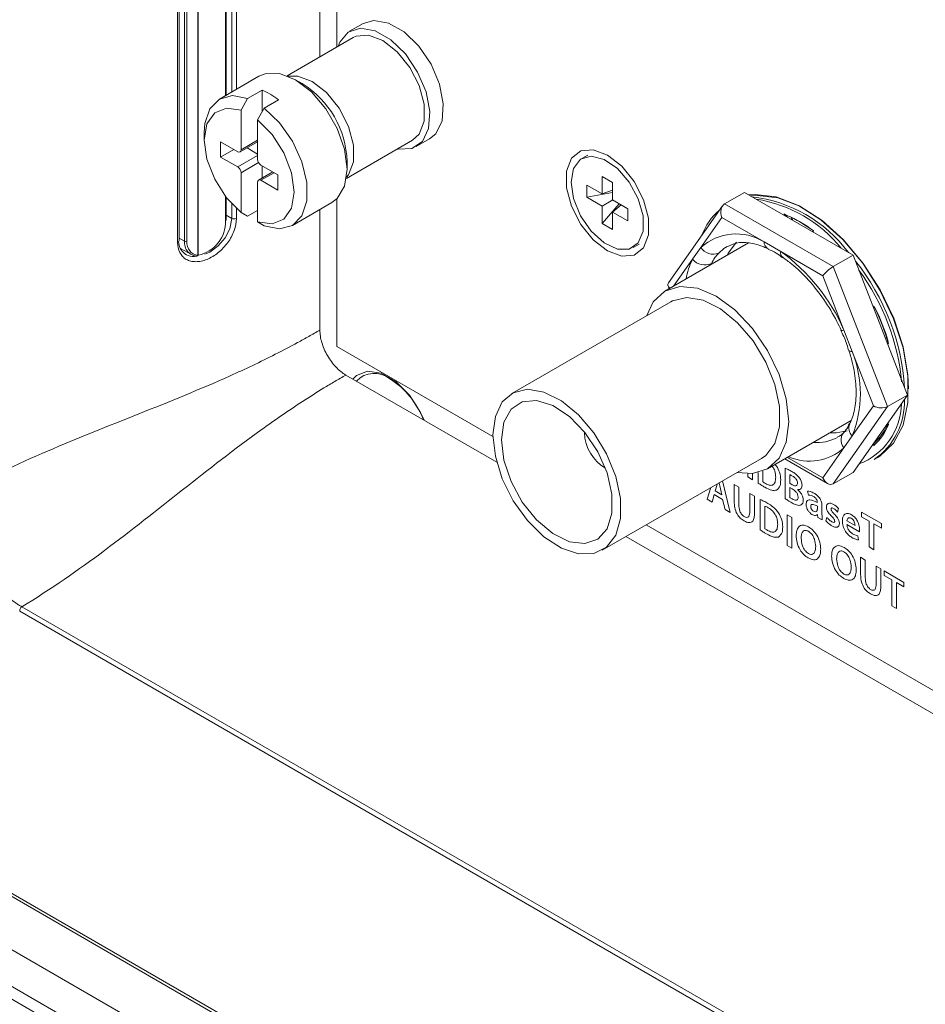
# Model space of a CAD drawing. Header units: millimetres. Extents: x 0 to 1118, y 0 to 864.
# Tile 166 of 256: x 463 to 475, y 135 to 149. Entities that reach past the tile are written whole.
import ezdxf

# ---------------------------------------------------------------- set-up
doc = ezdxf.new("R2010")
doc.units = ezdxf.units.MM

msp = doc.modelspace()

# ---------------------------------------------------------------- linework, layer by layer
at = {"color": 7, "linetype": 'Continuous', "lineweight": 15}
for p, q in [((467.0896, 148.1378), (467.0896, 157.6336)), ((467.3184, 153.6467), (467.3184, 148.2699)), ((465.8343, 147.6253), (465.8343, 152.0779)), ((465.204, 145.6761), (465.204, 151.8001)), ((467.6674, 148.586), (467.4878, 148.4823)), ((467.5374, 148.3963), (466.6509, 147.8845)), ((466.2737, 147.879), (465.7434, 147.5728)), ((466.8509, 147.7795), (466.7625, 147.8305)), ((466.3161, 147.6902), (466.1216, 147.578)), ((466.3161, 147.6902), (466.3161, 147.404)), ((466.1216, 147.578), (466.0332, 147.4233)), ((466.537, 147.5626), (466.3426, 147.4504)), ((466.0332, 147.4233), (466.0332, 146.8921)), ((466.2542, 147.2958), (466.3426, 147.4504)), ((466.2542, 146.7646), (466.2542, 147.2958)), ((465.5409, 147.1253), (465.5409, 147.0232)), ((465.989, 146.8666), (465.7592, 146.9993)), ((465.7592, 146.9993), (465.7592, 146.7951)), ((466.0203, 146.8635), (466.2542, 146.9985)), ((467.4445, 146.5097), (468.3311, 147.0215)), ((468.3807, 146.9356), (468.5603, 147.0392)), ((465.936, 146.8972), (465.7592, 146.7951)), ((466.1134, 146.9173), (466.2542, 146.836)), ((465.7592, 146.7951), (465.989, 146.6625)), ((467.4536, 146.6334), (467.4536, 146.7355)), ((470.6781, 146.8211), (470.5986, 146.7752)), ((466.4569, 146.5965), (466.2671, 146.487)), ((466.5282, 146.5553), (466.2984, 146.688)), ((466.3161, 146.6778), (466.3161, 146.5152)), ((466.0332, 146.5859), (466.0332, 146.0547)), ((466.2984, 146.4839), (466.5282, 146.3512)), ((466.5282, 146.3512), (466.5282, 146.5553)), ((470.8725, 146.5365), (471.0121, 146.4559)), ((470.8725, 146.3007), (470.8725, 146.5365)), ((466.2542, 145.9272), (466.2542, 146.4584)), ((470.6683, 146.4186), (470.8725, 146.3007)), ((470.6683, 146.2573), (470.6683, 146.4186)), ((470.8725, 146.3007), (471.0121, 146.3534)), ((471.0121, 146.4559), (471.0121, 146.2201)), ((465.8343, 145.9538), (465.8343, 146.2565)), ((467.3184, 146.2372), (467.3184, 144.2565)), ((470.6683, 146.2573), (471.0121, 146.3222)), ((470.8725, 146.1395), (470.6683, 146.2573)), ((471.0122, 146.2201), (470.8725, 146.1395)), ((471.0121, 146.2201), (471.2163, 146.1022)), ((472.5127, 146.1684), (472.7779, 146.3215)), ((474.2333, 145.4813), (472.7779, 146.3215)), ((466.2542, 146.0787), (466.1216, 146.0021)), ((466.7208, 145.8797), (467.2511, 146.1859)), ((467.0896, 144.4778), (467.0896, 146.0926)), ((470.8725, 145.9037), (471.1007, 146.169)), ((470.8725, 145.9037), (470.8725, 146.1395)), ((471.0121, 146.0588), (471.1276, 146.1535)), ((471.2163, 146.1022), (471.2163, 145.941)), ((472.4854, 146.1429), (471.7608, 145.1119)), ((466.0332, 146.0547), (466.1216, 146.0021)), ((471.0121, 146.0588), (471.0121, 145.8231)), ((471.2163, 145.941), (471.0121, 146.0588)), ((473.4204, 145.9506), (473.4163, 145.9825)), ((466.3426, 145.8746), (466.2542, 145.9272)), ((471.0121, 145.8231), (470.8725, 145.9037)), ((473.6935, 145.8045), (473.6918, 145.7939)), ((465.2217, 145.5691), (465.3678, 145.4889)), ((471.286, 145.5844), (471.3656, 145.6303)), ((472.8321, 145.6448), (471.7115, 144.9979)), ((473.0973, 145.5647), (473.0948, 145.5658)), ((473.9681, 145.3282), (474.2333, 145.4813)), ((474.961, 143.6057), (474.2333, 145.4813)), ((471.7555, 145.0677), (471.7696, 145.0314)), ((471.7926, 144.8575), (469.6598, 143.6262)), ((474.5076, 144.7743), (474.521, 144.7793)), ((474.685, 144.37), (474.6633, 144.373)), ((467.3184, 144.2565), (469.4087, 143.0498)), ((474.1768, 144.2083), (474.1765, 144.2096)), ((469.4587, 142.7081), (467.4378, 143.8747)), ((474.2333, 142.5703), (474.961, 143.6057)), ((474.6958, 143.4527), (474.961, 143.6057)), ((473.0864, 142.6163), (474.2075, 143.2634)), ((474.1878, 143.2191), (474.1902, 143.2238)), ((474.6914, 143.2222), (474.6983, 143.2152)), ((470.6343, 143.0994), (470.6345, 143.1114)), ((474.578, 143.0245), (474.5657, 143.0432)), ((474.5115, 142.9317), (474.4998, 142.9495)), ((474.5138, 142.7403), (474.5668, 142.7709)), ((470.8725, 141.5254), (473.0053, 142.7567)), ((473.3183, 142.7501), (473.8907, 142.4197)), ((473.9681, 142.4173), (474.2333, 142.5703)), ((471.4609, 141.8651), (491.2407, 130.4465)), ((454.7073, 141.6496), (600.1774, 57.6715)), ((491.2907, 130.1048), (471.1899, 141.7087)), ((455.5681, 139.7779), (599.9416, 56.4328))]:
    msp.add_line(p, q, dxfattribs=at)
at = {"color": 9, "linetype": 'Continuous', "lineweight": 0}
for p, q in [((465.4536, 145.4795), (465.4536, 152.1015)), ((465.457, 152.1031), (465.457, 145.4811)), ((465.8269, 147.6211), (465.8269, 152.0677)), ((465.908, 147.6678), (465.908, 152.0982)), ((465.9714, 152.0953), (465.9714, 147.7044)), ((465.1826, 145.6524), (465.1826, 151.7765)), ((465.2737, 145.67), (465.2737, 151.794)), ((465.3054, 151.7926), (465.3054, 145.6685)), ((466.0332, 146.8921), (466.2542, 147.0197)), ((465.989, 146.6625), (466.2542, 146.8155)), ((466.2672, 146.721), (466.0332, 146.5859)), ((466.4752, 146.5859), (466.2984, 146.4839)), ((465.8269, 145.9436), (465.8269, 146.2659)), ((465.908, 145.9742), (465.908, 146.1707)), ((465.9714, 146.1077), (465.9714, 145.9713)), ((472.5127, 146.1684), (473.9681, 145.3282)), ((465.8343, 146.0152), (465.908, 145.9742)), ((472.4754, 145.9859), (472.1928, 145.5839)), ((473.0404, 145.6597), (472.4754, 145.9859)), ((473.3109, 146.0138), (473.3085, 146.0324)), ((473.3465, 146.0137), (473.3494, 145.9916)), ((473.4111, 145.956), (473.407, 145.9868)), ((473.7027, 145.8048), (473.7003, 145.789)), ((465.204, 145.7089), (465.2737, 145.67)), ((472.1928, 145.5839), (472.0812, 145.4251)), ((473.2637, 145.5308), (473.0404, 145.6597)), ((472.0812, 145.4251), (471.8284, 145.0654)), ((473.8287, 145.2046), (473.2637, 145.5308)), ((473.9681, 145.3282), (474.6958, 143.4527)), ((474.1112, 144.4764), (473.8287, 145.2046)), ((474.4998, 144.7944), (474.5115, 144.7987)), ((474.2228, 144.1887), (474.1112, 144.4764)), ((474.6861, 144.3664), (474.6647, 144.3694)), ((474.6803, 144.3291), (474.6982, 144.3266)), ((474.7086, 144.2906), (474.6945, 144.2926)), ((474.5054, 143.4605), (474.2228, 144.1887)), ((474.6958, 143.4527), (473.9681, 142.4173)), ((474.2228, 143.0586), (474.5054, 143.4605)), ((474.6945, 143.2265), (474.7086, 143.2122)), ((474.1112, 142.8997), (474.2228, 143.0586)), ((474.5707, 143.0164), (474.5592, 143.034)), ((474.5214, 142.9802), (474.5265, 142.9724)), ((473.3549, 142.7713), (473.8287, 142.4978)), ((473.8287, 142.4978), (474.1112, 142.8997)), ((473.2094, 142.6539), (473.1892, 142.6756)), ((472.8229, 142.5519), (472.8229, 142.5081)), ((472.8229, 142.5081), (472.8853, 142.4721)), ((472.8853, 142.4721), (472.8853, 142.5541)), ((472.9636, 142.5671), (472.9636, 142.4264)), ((473.026, 142.4424), (473.026, 142.5871)), ((473.3226, 142.6249), (473.3226, 142.2194)), ((473.3851, 142.4234), (473.3851, 142.5391)), ((472.3844, 142.3218), (472.4116, 142.4063)), ((472.4116, 142.4063), (472.4138, 142.4152)), ((472.4473, 142.3878), (472.475, 142.2695)), ((472.587, 142.0319), (472.4845, 142.456)), ((472.641, 142.409), (472.641, 142.1762)), ((472.7034, 142.3729), (472.641, 142.409)), ((473.418, 142.4043), (473.3851, 142.4234)), ((472.3282, 142.3658), (472.2771, 142.2108)), ((472.3436, 142.1724), (472.3739, 142.2725)), ((472.3739, 142.2725), (472.4859, 142.2079)), ((472.475, 142.2695), (472.3844, 142.3218)), ((472.7034, 142.1359), (472.7034, 142.3729)), ((472.912, 142.2525), (472.8496, 142.2886)), ((472.8496, 142.2886), (472.8496, 142.0515)), ((472.912, 142.0203), (472.912, 142.2525)), ((473.3851, 142.3689), (473.417, 142.3505)), ((473.3851, 142.2351), (473.3851, 142.3689)), ((473.4941, 142.338), (473.4941, 142.3392)), ((473.6219, 142.3185), (473.6342, 142.2663)), ((472.2771, 142.2108), (472.3436, 142.1724)), ((472.4859, 142.2079), (472.5179, 142.0718)), ((472.9903, 142.2048), (472.9903, 141.7986)), ((473.0527, 141.8146), (473.0527, 142.1172)), ((473.7529, 142.1705), (473.7528, 142.1661)), ((473.7544, 142.1165), (473.7544, 142.0762)), ((473.8168, 142.0061), (473.8168, 142.114)), ((472.5179, 142.0718), (472.587, 142.0319)), ((473.3493, 142.0001), (473.3493, 141.5918)), ((473.4117, 141.964), (473.3493, 142.0001)), ((473.757, 142.0038), (473.7585, 142.003)), ((473.7585, 142.003), (473.7627, 141.9656)), ((474.0267, 142.0383), (474.0392, 142.0838)), ((474.6123, 141.8834), (474.3475, 142.0362)), ((474.3475, 142.0362), (474.3475, 141.9753)), ((473.4117, 141.5558), (473.4117, 141.964)), ((473.7627, 141.9656), (473.8205, 141.9322)), ((473.8818, 141.9662), (473.8692, 141.92)), ((474.2594, 141.8574), (474.1513, 141.9198)), ((474.1513, 141.87), (474.3188, 141.7734)), ((474.3475, 141.9753), (474.4481, 141.9172)), ((474.4481, 141.9172), (474.4481, 141.5699)), ((474.5106, 141.5338), (474.5106, 141.8812)), ((474.5106, 141.8812), (474.6123, 141.8225)), ((474.6123, 141.8225), (474.6123, 141.8834)), ((473.6355, 141.78), (473.6355, 141.7801)), ((473.6371, 141.839), (473.637, 141.8391)), ((474.3066, 141.6637), (474.2971, 141.7206)), ((454.6814, 141.7068), (600.1515, 57.7287)), ((473.3493, 141.5918), (473.4117, 141.5558)), ((474.111, 141.5055), (474.1109, 141.5056)), ((474.1126, 141.5646), (474.1125, 141.5646)), ((474.4481, 141.5699), (474.5106, 141.5338)), ((474.3341, 141.4316), (474.3341, 141.1987)), ((474.3966, 141.3955), (474.3341, 141.4316)), ((474.3966, 141.1585), (474.3966, 141.3955)), ((474.6052, 141.2751), (474.5427, 141.3111)), ((474.5427, 141.3111), (474.5427, 141.0741)), ((474.6052, 141.0428), (474.6052, 141.2751)), ((474.9155, 141.096), (474.6508, 141.2488)), ((474.6508, 141.2488), (474.6508, 141.1878)), ((474.6508, 141.1878), (474.7514, 141.1298)), ((474.7514, 141.1298), (474.7514, 140.7824)), ((474.8138, 140.7464), (474.8138, 141.0937)), ((474.8138, 141.0937), (474.9155, 141.035)), ((474.9155, 141.035), (474.9155, 141.096)), ((455.1413, 140.6878), (599.5148, 57.3427)), ((515.115, 110.6652), (463.0675, 140.7115)), ((463.0967, 140.7686), (515.1442, 110.7222)), ((474.7514, 140.7824), (474.8138, 140.7464)), ((455.1413, 140.1935), (599.5148, 56.8484)), ((455.2449, 139.9646), (599.6184, 56.6195))]:
    msp.add_line(p, q, dxfattribs=at)
at = {"color": 7, "linetype": 'Continuous', "lineweight": 15, "flags": 128}
for points in [[(467.6674, 148.586), (467.8134, 148.6274), (468.01, 148.5918), (468.2178, 148.4718), (468.4144, 148.2804), (468.5784, 148.0383), (468.6921, 147.7717), (468.7432, 147.5095), (468.726, 147.2802), (468.6425, 147.1086), (468.5603, 147.0392)], [(467.3329, 148.2783), (467.356, 148.3356), (467.4697, 148.4709), (467.6338, 148.5237), (467.8304, 148.4881), (468.0382, 148.3681), (468.2348, 148.1767), (468.3988, 147.9346), (468.5125, 147.668), (468.5636, 147.4059), (468.5464, 147.1766), (468.4629, 147.005), (468.3221, 146.9096), (468.1393, 146.9009), (468.1266, 146.9034)], [(467.5374, 148.3963), (467.5735, 148.4137), (467.7423, 148.4288), (467.9343, 148.357), (468.1263, 148.2071), (468.2951, 147.9971), (468.4204, 147.7524), (468.487, 147.5024), (468.487, 147.2773), (468.4204, 147.1043), (468.3311, 147.0215)], [(467.2511, 146.1859), (467.3216, 146.2405), (467.4198, 146.4063), (467.4536, 146.6334), (467.4198, 146.8996), (467.3216, 147.1788), (467.1687, 147.4436), (466.976, 147.6682), (466.7624, 147.8306), (466.5488, 147.9148), (466.3562, 147.9127), (466.2737, 147.879)], [(465.5409, 147.1253), (465.5494, 147.245), (465.6159, 147.4435), (465.7424, 147.5723), (465.9167, 147.6186), (466.1216, 147.578)], [(466.0332, 147.4233), (465.8385, 147.4517), (465.68, 147.3877), (465.5768, 147.239), (465.5409, 147.0232), (465.5768, 146.7661), (465.68, 146.4981), (465.8385, 146.2512), (466.0332, 146.0547)], [(466.3426, 147.4504), (466.5476, 147.2544), (466.7218, 147.0069), (466.8483, 146.7321), (466.9148, 146.4567), (466.9148, 146.2076), (466.8483, 146.009), (466.7218, 145.8803), (466.5476, 145.834), (466.3426, 145.8746)], [(466.2542, 145.9272), (466.4489, 145.8988), (466.6074, 145.9627), (466.7107, 146.1115), (466.7465, 146.3272), (466.7107, 146.5844), (466.6074, 146.8524), (466.4489, 147.0993), (466.2542, 147.2958)], [(470.9423, 146.8228), (470.7519, 146.894), (470.5844, 146.879), (470.4601, 146.7797), (470.3939, 146.608), (470.3939, 146.3847), (470.4601, 146.1367), (470.5844, 145.8938), (470.7519, 145.6855), (470.9423, 145.5368), (471.1328, 145.4656), (471.3003, 145.4806), (471.4246, 145.5799), (471.4907, 145.7515), (471.4907, 145.9749), (471.4246, 146.2229), (471.3003, 146.4657), (471.1328, 146.6741), (470.9423, 146.8228)], [(470.4562, 146.4604), (470.489, 146.2387), (470.5831, 146.009), (470.7256, 145.8024), (470.8975, 145.6467), (471.0754, 145.563), (471.2353, 145.5627), (471.3556, 145.6457), (471.4202, 145.8008), (471.4202, 146.0071), (471.3556, 146.2367), (471.2353, 146.4586), (471.0754, 146.6429), (470.8975, 146.7647), (470.7256, 146.8074), (470.5831, 146.7654), (470.489, 146.6443), (470.4562, 146.4604)], [(474.5668, 142.7709), (474.5934, 142.787), (474.7767, 142.9597), (474.9039, 143.2038), (474.969, 143.5078), (474.969, 143.8576), (474.9039, 144.2369), (474.7767, 144.6278), (474.5934, 145.0121), (474.3625, 145.3719), (474.0948, 145.6903), (473.8029, 145.9524), (473.5004, 146.1459), (473.2015, 146.2619), (472.9201, 146.2949), (472.8365, 146.2876)], [(472.8593, 146.2745), (472.946, 146.2823), (473.2239, 146.2497), (473.5191, 146.1352), (473.8178, 145.9441), (474.106, 145.6853), (474.3702, 145.3709), (474.5982, 145.0157), (474.7792, 144.6362), (474.9048, 144.2502), (474.9691, 143.8758), (474.9772, 143.6881)], [(465.55, 145.4942), (465.616, 145.5209), (465.7288, 145.605), (465.8206, 145.7139), (465.8822, 145.8354), (465.908, 145.9741), (465.908, 145.9742), (465.908, 145.9742)], [(472.6724, 145.6548), (472.5603, 145.5053), (472.5478, 145.4806)], [(465.4309, 145.4684), (465.4338, 145.467), (465.4356, 145.4666)], [(471.4687, 144.6705), (471.5569, 144.8545), (471.7115, 144.9979), (471.9128, 145.06), (472.1473, 145.0368), (472.399, 144.9298), (472.6506, 144.7463), (472.8851, 144.4988), (473.0865, 144.2041), (473.241, 143.8824), (473.3381, 143.5555), (473.3712, 143.2458), (473.3381, 142.9743), (473.241, 142.7596), (473.0865, 142.6163), (472.8851, 142.5541), (472.6814, 142.5697)], [(471.7926, 144.8575), (471.8136, 144.8688), (472.0044, 144.9142), (472.2245, 144.8774), (472.4575, 144.7613), (472.6862, 144.5744), (472.8935, 144.3306), (473.0642, 144.048), (473.1856, 143.7475), (473.2486, 143.4514), (473.2486, 143.1817), (473.1856, 142.9584), (473.0642, 142.798), (473.0053, 142.7567)], [(468.4851, 143.2702), (468.4381, 143.3721), (468.2888, 143.603), (468.1056, 143.7857), (467.9107, 143.8983), (467.7275, 143.927), (467.5782, 143.8685), (467.5313, 143.8208)], [(469.4085, 143.0709), (469.4403, 143.3198), (469.5334, 143.5134), (469.6808, 143.6375), (469.8716, 143.6829), (470.0917, 143.6462), (470.3247, 143.5301), (470.5533, 143.3432), (470.7607, 143.0994), (470.9314, 142.8168), (471.0528, 142.5163), (471.1158, 142.2202), (471.1158, 141.9505), (471.0528, 141.7272), (470.9314, 141.5668), (470.7607, 141.4812), (470.5533, 141.4769), (470.3247, 141.554), (470.0917, 141.7069), (469.8716, 141.9243), (469.6808, 142.19), (469.5334, 142.4843), (469.4403, 142.7854), (469.4085, 143.0709)], [(469.5208, 143.0061), (469.5539, 143.2407), (469.6503, 143.4162), (469.8014, 143.517), (469.9938, 143.5343), (470.2104, 143.4663), (470.432, 143.3192), (470.6388, 143.1061), (470.8125, 142.8458), (470.9377, 142.5616), (471.0032, 142.2786), (471.0032, 142.0221), (470.9377, 141.8147), (470.8125, 141.675), (470.6388, 141.6153), (470.432, 141.6409), (470.2104, 141.7497), (469.9938, 141.9318), (469.8014, 142.1712), (469.6503, 142.4465), (469.5539, 142.7333), (469.5208, 143.0061)], [(473.9226, 143.099), (474.0089, 143.0981), (474.1519, 143.1249)], [(470.8039, 142.8615), (470.7926, 142.8797), (470.7824, 142.8986)]]:
    msp.add_lwpolyline(points, dxfattribs=at)
at = {"color": 9, "linetype": 'Continuous', "lineweight": 0, "flags": 128}
for points in [[(466.6659, 147.8785), (466.7936, 147.8811), (466.9855, 147.8093)], [(466.9855, 147.8093), (467.1775, 147.6594), (467.3463, 147.4494), (467.4716, 147.2047), (467.5383, 146.9547), (467.5383, 146.7296), (467.4716, 146.5565), (467.4468, 146.5257)], [(472.5459, 145.5979), (472.5031, 145.5702), (472.4334, 145.5093)], [(474.1112, 144.4764), (474.0927, 144.4727), (474.08, 144.4721), (474.0736, 144.4746), (474.0731, 144.4754)], [(474.2228, 144.1887), (474.2019, 144.1914), (474.1868, 144.1968), (474.1782, 144.2049), (474.1768, 144.2083)]]:
    msp.add_lwpolyline(points, dxfattribs=at)
at = {"color": 7, "linetype": 'Continuous', "lineweight": 15}
for centre, radius, start, end in [((465.9718, 146.8387), 0.9185, 52.01905, 67.98633), ((466.1834, 146.6982), 1.2707, 1.68132, 58.31331), ((466.0063, 146.8878), 0.0273, 230.79671, 9.21404), ((466.3502, 146.7689), 0.0961, 182.60548, 237.39452), ((465.9373, 146.5816), 0.0961, 2.60548, 57.39452), ((466.2811, 146.4627), 0.0273, 50.79671, 189.21404), ((472.6538, 144.3851), 1.8926, 36.76361, 83.24176), ((472.658, 144.4333), 1.8185, 38.78706, 81.21831), ((472.9507, 145.4748), 0.7916, 129.96347, 159.83519), ((465.3638, 145.9348), 0.4632, 281.60078, 1.08934), ((472.6556, 144.4462), 1.7154, 52.37783, 67.62755), ((472.6831, 144.4564), 1.6927, 53.0768, 66.92857), ((465.4393, 145.4913), 0.025, 261.55004, 265.59425), ((471.8985, 143.5061), 3.0312, 3.71655, 38.69481), ((471.9015, 143.499), 2.996, 5.40311, 36.42547), ((471.8825, 143.4864), 2.9383, 15.88494, 26.52642), ((471.9205, 143.5083), 2.9004, 16.37275, 26.03861), ((467.82, 143.5693), 0.3285, 50.69769, 137.08507), ((467.4112, 142.8612), 1.1431, 21.22311, 57.33847), ((473.9972, 143.5097), 0.8851, 290.84859, 358.95007), ((473.9795, 143.5169), 0.9426, 304.5278, 1.99421), ((474.0205, 143.4863), 0.7407, 311.51996, 338.2787), ((474.0314, 143.5083), 0.7296, 312.73609, 337.06257), ((471.2022, 143.1167), 0.5681, 181.74064, 239.53925)]:
    msp.add_arc(centre, radius, start, end, dxfattribs=at)
at = {"color": 9, "linetype": 'Continuous', "lineweight": 0}
for centre, radius, start, end in [((465.822, 145.9549), 0.0123, 293.75853, 354.92133), ((465.9429, 146.0444), 0.0785, 243.55249, 291.24479), ((465.1763, 145.6796), 0.0278, 283.0693, 352.84581), ((472.6675, 145.053), 0.7121, 58.42003, 131.799), ((465.2912, 145.7051), 0.0393, 243.55249, 291.24479), ((472.3562, 145.6854), 0.1923, 211.86849, 293.68051), ((473.1456, 145.6579), 0.1052, 179.05548, 241.14987), ((465.4358, 145.4854), 0.0188, 269.59265, 341.65097), ((465.4372, 145.487), 0.0206, 270.45092, 343.37271), ((465.4437, 145.5043), 0.0267, 291.85902, 299.83225), ((472.9457, 144.9966), 0.9648, 153.63795, 170.15594), ((472.2454, 145.5644), 0.2153, 220.3322, 294.41587), ((473.3433, 145.5143), 0.0813, 168.27782, 229.17293), ((471.731, 143.4309), 2.5997, 23.71368, 53.87546), ((472.7949, 143.6236), 1.5357, 338.40949, 21.59051), ((474.3226, 143.1644), 0.1454, 157.92313, 226.71111), ((473.7536, 143.5254), 0.5564, 264.64702, 298.99639), ((474.2252, 143.0026), 0.1535, 125.6061, 222.07759), ((473.6499, 143.4013), 0.6815, 245.7514, 312.60813), ((463.1456, 140.7076), 0.0782, 128.69084, 177.09274)]:
    msp.add_arc(centre, radius, start, end, dxfattribs=at)
at = {"color": 7, "linetype": 'Continuous', "lineweight": 15}
for centre, major_axis, ratio, start_param, end_param in [((472.5637, 146.0369), (-0.0308, 0.1394), 0.6978876, 0.2171829, 1.7879792), ((465.5965, 145.7862), (0.2295, 0.2684), 0.6665686, 2.47947, 3.5374176), ((473.9171, 145.2556), (0.1003, 0.086), 0.2184431, 0.8620853, 2.4328816), ((471.8871, 145.0741), (0.1347, -0.0164), 0.5656819, 2.8476414, 3.8525469), ((474.5938, 143.5116), (0.1347, -0.0164), 0.5656819, 4.0674866, 5.6382829), ((473.9171, 142.5488), (-0.0308, 0.1394), 0.6978876, 1.7879792, 3.3587756)]:
    msp.add_ellipse(centre, major_axis=major_axis, ratio=ratio, start_param=start_param, end_param=end_param, dxfattribs=at)
at = {"color": 9, "linetype": 'Continuous', "lineweight": 0}
for points, knots in [([(465.9714, 145.9713), (465.9714, 145.9197), (465.9612, 145.8657), (465.931, 145.7824), (465.9187, 145.7551), (465.8899, 145.7014), (465.8732, 145.6748), (465.8366, 145.6243), (465.8167, 145.6003), (465.7738, 145.555), (465.7508, 145.5336), (465.6798, 145.4763), (465.6283, 145.4455), (465.5518, 145.4145), (465.526, 145.4065), (465.4755, 145.3959), (465.4511, 145.3932), (465.4037, 145.3931), (465.3806, 145.3958), (465.3378, 145.4064), (465.3179, 145.4142), (465.2811, 145.435), (465.2644, 145.4481), (465.2356, 145.4785), (465.2233, 145.4958), (465.193, 145.5547), (465.1826, 145.6009), (465.1826, 145.6524)], [0, 0, 0, 0, 0.125, 0.125, 0.1875, 0.1875, 0.25, 0.25, 0.3125, 0.3125, 0.375, 0.375, 0.5, 0.5, 0.5625, 0.5625, 0.625, 0.625, 0.6875, 0.6875, 0.75, 0.75, 0.8125, 0.8125, 0.875, 0.875, 1, 1, 1, 1]), ([(472.4334, 145.5093), (472.4158, 145.4895), (472.3785, 145.4476), (472.3496, 145.3957), (472.3344, 145.3684)], [0, 0, 0, 0, 0.47330315, 1, 1, 1, 1]), ([(467.0896, 144.4778), (467.0401, 144.4492), (466.9905, 144.4205), (466.8912, 144.3643), (466.7419, 144.2815), (466.3917, 144.0979), (465.6852, 143.7637), (464.255, 143.1869), (463.0261, 142.7085), (462.2289, 142.2717)], [0, 0, 0, 0, 0.03125, 0.03125, 0.0625, 0.125, 0.25, 0.5, 1, 1, 1, 1]), ([(467.4378, 143.8747), (467.3882, 143.8461), (467.3386, 143.8176), (467.2403, 143.7596), (467.0939, 143.6717), (466.7598, 143.4603), (466.1171, 143.0155), (464.9024, 142.0655), (463.8736, 141.2405), (463.0967, 140.7686)], [0, 0, 0, 0, 0.03125, 0.03125, 0.0625, 0.125, 0.25, 0.5, 1, 1, 1, 1]), ([(473.1472, 142.6514), (473.1562, 142.64), (473.1782, 142.6121), (473.1938, 142.5569), (473.1956, 142.5218), (473.1965, 142.5041)], [0, 0, 0, 0, 0.2563731, 0.6274983, 1, 1, 1, 1]), ([(473.2638, 142.4677), (473.2619, 142.5019), (473.2585, 142.5629), (473.2244, 142.6261), (473.2094, 142.6539)], [0, 0, 0, 0, 0.5603535, 1, 1, 1, 1]), ([(473.4149, 142.58), (473.3976, 142.5897), (473.3666, 142.607), (473.3361, 142.6194), (473.3226, 142.6249)], [0, 0, 0, 0, 0.5600868, 1, 1, 1, 1]), ([(473.3851, 142.5391), (473.3919, 142.5363), (473.404, 142.5312), (473.4163, 142.5242), (473.4217, 142.5211)], [0, 0, 0, 0, 0.5597157, 1, 1, 1, 1]), ([(473.5148, 142.4964), (473.497, 142.5161), (473.4652, 142.5514), (473.4303, 142.5712), (473.4149, 142.58)], [0, 0, 0, 0, 0.55771822, 1, 1, 1, 1]), ([(473.4217, 142.5211), (473.4304, 142.5156), (473.4479, 142.5045), (473.4714, 142.4803), (473.4858, 142.4502), (473.487, 142.4336), (473.4875, 142.4252)], [0, 0, 0, 0, 0.2811627, 0.5608767, 0.7798429, 1, 1, 1, 1]), ([(472.4384, 142.4294), (472.4386, 142.4285), (472.4413, 142.4147), (472.4444, 142.4007), (472.4473, 142.3878)], [0, 0, 0, 0, 0.06743076, 1, 1, 1, 1]), ([(472.9636, 142.4264), (472.9795, 142.4155), (473.0078, 142.3961), (473.0363, 142.3794), (473.0488, 142.3721)], [0, 0, 0, 0, 0.5599189, 1, 1, 1, 1]), ([(473.062, 142.4198), (473.0552, 142.4236), (473.0432, 142.4303), (473.0313, 142.4387), (473.026, 142.4424)], [0, 0, 0, 0, 0.56009875, 1, 1, 1, 1]), ([(473.1965, 142.5041), (473.1952, 142.4808), (473.1927, 142.4345), (473.1598, 142.3945), (473.1108, 142.3947), (473.0783, 142.4114), (473.062, 142.4198)], [0, 0, 0, 0, 0.2808383, 0.5591795, 0.7791707, 1, 1, 1, 1]), ([(473.2094, 142.3313), (473.2276, 142.3488), (473.2602, 142.3801), (473.2627, 142.4409), (473.2638, 142.4677)], [0, 0, 0, 0, 0.5579713, 1, 1, 1, 1]), ([(473.4875, 142.4252), (473.487, 142.4184), (473.4859, 142.4049), (473.4754, 142.3928), (473.4535, 142.3871), (473.4327, 142.3972), (473.418, 142.4043)], [0, 0, 0, 0, 0.187006, 0.3737879, 0.5608039, 1, 1, 1, 1]), ([(473.4941, 142.3392), (473.5027, 142.3391), (473.52, 142.3388), (473.5438, 142.3555), (473.5477, 142.3818), (473.55, 142.3979)], [0, 0, 0, 0, 0.2812451, 0.5620426, 1, 1, 1, 1]), ([(473.55, 142.3979), (473.5482, 142.4166), (473.5451, 142.4501), (473.524, 142.4822), (473.5148, 142.4964)], [0, 0, 0, 0, 0.5595369, 1, 1, 1, 1]), ([(462.2289, 142.2717), (462.2288, 142.2553), (462.2291, 142.2384), (462.2303, 142.2047), (462.2312, 142.1877), (462.2351, 142.1364), (462.239, 142.1016), (462.2495, 142.0311), (462.2562, 141.9954), (462.2722, 141.9228), (462.2817, 141.8859), (462.3137, 141.7758), (462.34, 141.7027), (462.4024, 141.5574), (462.439, 141.4845), (462.519, 141.3456), (462.5628, 141.279), (462.6579, 141.1513), (462.7088, 141.091), (462.8138, 140.9812), (462.8686, 140.9308), (462.9533, 140.8632), (462.9819, 140.8421), (463.0248, 140.8128), (463.0392, 140.8034), (463.0679, 140.7854), (463.0825, 140.7767), (463.0967, 140.7686)], [0, 0, 0, 0, 0.03125, 0.03125, 0.0625, 0.0625, 0.125, 0.125, 0.1875, 0.1875, 0.25, 0.25, 0.375, 0.375, 0.5, 0.5, 0.625, 0.625, 0.75, 0.75, 0.875, 0.875, 0.9375, 0.9375, 0.96875, 0.96875, 1, 1, 1, 1]), ([(473.0488, 142.3721), (473.0811, 142.3546), (473.1386, 142.3234), (473.1878, 142.3289), (473.2094, 142.3313)], [0, 0, 0, 0, 0.5610952, 1, 1, 1, 1]), ([(473.417, 142.3505), (473.4359, 142.3378), (473.4597, 142.3218), (473.4828, 142.29), (473.4945, 142.266), (473.4961, 142.2487), (473.4972, 142.2372)], [0, 0, 0, 0, 0.4988346, 0.6245395, 0.7501664, 1, 1, 1, 1]), ([(473.5646, 142.1959), (473.5635, 142.2097), (473.5613, 142.2371), (473.5382, 142.2915), (473.5108, 142.3204), (473.4941, 142.338)], [0, 0, 0, 0, 0.2811193, 0.5612924, 1, 1, 1, 1]), ([(473.7125, 142.2907), (473.6948, 142.2999), (473.6633, 142.3163), (473.6346, 142.3178), (473.6219, 142.3185)], [0, 0, 0, 0, 0.5602057, 1, 1, 1, 1]), ([(473.6342, 142.2663), (473.6462, 142.2657), (473.6677, 142.2647), (473.6912, 142.2526), (473.7016, 142.2473)], [0, 0, 0, 0, 0.5595399, 1, 1, 1, 1]), ([(473.7016, 142.2473), (473.7085, 142.2427), (473.7223, 142.2338), (473.7411, 142.2143), (473.7511, 142.1903), (473.7523, 142.1771), (473.7529, 142.1705)], [0, 0, 0, 0, 0.2813212, 0.560137, 0.780481, 1, 1, 1, 1]), ([(473.8168, 142.114), (473.8157, 142.1325), (473.8134, 142.1695), (473.787, 142.2282), (473.7489, 142.267), (473.7247, 142.2828), (473.7125, 142.2907)], [0, 0, 0, 0, 0.28002235, 0.55855286, 0.7787977, 1, 1, 1, 1]), ([(472.641, 142.1762), (472.642, 142.1503), (472.644, 142.0989), (472.6718, 142.0168), (472.7217, 141.9527), (472.7561, 141.9303), (472.7734, 141.9191)], [0, 0, 0, 0, 0.28125, 0.5598714, 0.7794814, 1, 1, 1, 1]), ([(472.7755, 141.9779), (472.7637, 141.9863), (472.746, 141.9989), (472.7275, 142.0269), (472.7065, 142.0716), (472.7048, 142.1074), (472.7034, 142.1359)], [0, 0, 0, 0, 0.24926225, 0.37494838, 0.50074629, 1, 1, 1, 1]), ([(473.0913, 142.1545), (473.0724, 142.1652), (473.0385, 142.1843), (473.005, 142.1986), (472.9903, 142.2048)], [0, 0, 0, 0, 0.56002497, 1, 1, 1, 1]), ([(473.0527, 142.1172), (473.061, 142.1139), (473.0757, 142.1081), (473.0905, 142.0996), (473.0971, 142.0959)], [0, 0, 0, 0, 0.5597639, 1, 1, 1, 1]), ([(473.2361, 142.026), (473.2107, 142.0564), (473.1653, 142.1107), (473.114, 142.1411), (473.0913, 142.1545)], [0, 0, 0, 0, 0.5578967, 1, 1, 1, 1]), ([(473.3226, 142.2194), (473.3371, 142.2093), (473.3629, 142.1914), (473.3889, 142.176), (473.4003, 142.1692)], [0, 0, 0, 0, 0.55989049, 1, 1, 1, 1]), ([(473.4192, 142.2136), (473.4128, 142.2173), (473.4014, 142.2239), (473.39, 142.2317), (473.3851, 142.2351)], [0, 0, 0, 0, 0.5600383, 1, 1, 1, 1]), ([(473.4003, 142.1692), (473.4159, 142.1606), (473.4415, 142.1464), (473.4768, 142.1326), (473.5061, 142.1255), (473.5227, 142.1293), (473.531, 142.1312)], [0, 0, 0, 0, 0.3402664, 0.5604102, 0.7803897, 1, 1, 1, 1]), ([(473.4972, 142.2372), (473.4966, 142.2296), (473.4954, 142.2144), (473.4848, 142.1989), (473.459, 142.1944), (473.4356, 142.2057), (473.4192, 142.2136)], [0, 0, 0, 0, 0.1872894, 0.3737807, 0.5607327, 1, 1, 1, 1]), ([(473.531, 142.1312), (473.5418, 142.1384), (473.5612, 142.1512), (473.5635, 142.1822), (473.5646, 142.1959)], [0, 0, 0, 0, 0.5588263, 1, 1, 1, 1]), ([(473.7528, 142.1661), (473.7188, 142.1837), (473.6762, 142.2057), (473.633, 142.2005), (473.6159, 142.1887), (473.6058, 142.1674), (473.6046, 142.1488), (473.604, 142.1395)], [0, 0, 0, 0, 0.4985897, 0.6240492, 0.7493285, 0.8745471, 1, 1, 1, 1]), ([(473.604, 142.1395), (473.6055, 142.1255), (473.6085, 142.0976), (473.6292, 142.0558), (473.6557, 142.0249), (473.6736, 142.0128), (473.6825, 142.0068)], [0, 0, 0, 0, 0.2794838, 0.5590877, 0.7792384, 1, 1, 1, 1]), ([(473.6664, 142.1124), (473.6669, 142.1175), (473.6679, 142.1277), (473.6748, 142.1383), (473.6858, 142.1425), (473.712, 142.1395), (473.7355, 142.1267), (473.7544, 142.1165)], [0, 0, 0, 0, 0.1251974, 0.2500528, 0.3750531, 0.5004458, 1, 1, 1, 1]), ([(473.7027, 142.0494), (473.6972, 142.0531), (473.6864, 142.0605), (473.6734, 142.0787), (473.6673, 142.0972), (473.6667, 142.1073), (473.6664, 142.1124)], [0, 0, 0, 0, 0.2800897, 0.558909, 0.7789517, 1, 1, 1, 1]), ([(473.9719, 142.1404), (473.9588, 142.1468), (473.9328, 142.1596), (473.9006, 142.1568), (473.8796, 142.1373), (473.8772, 142.1151), (473.876, 142.1039)], [0, 0, 0, 0, 0.2807336, 0.5601263, 0.7800333, 1, 1, 1, 1]), ([(474.0392, 142.0838), (474.0271, 142.0965), (474.0055, 142.1194), (473.9821, 142.134), (473.9719, 142.1404)], [0, 0, 0, 0, 0.55944115, 1, 1, 1, 1]), ([(472.7734, 141.9191), (472.7959, 141.9083), (472.8407, 141.8866), (472.8906, 141.9085), (472.9093, 141.9613), (472.9111, 142.0006), (472.912, 142.0203)], [0, 0, 0, 0, 0.2799795, 0.5581144, 0.778685, 1, 1, 1, 1]), ([(472.8496, 142.0515), (472.8482, 142.0242), (472.8465, 141.9899), (472.8248, 141.9696), (472.8055, 141.9641), (472.7875, 141.9723), (472.7755, 141.9779)], [0, 0, 0, 0, 0.4988631, 0.6246455, 0.7503324, 1, 1, 1, 1]), ([(473.0971, 142.0959), (473.1162, 142.0833), (473.1544, 142.0583), (473.2, 141.9942), (473.2208, 141.9295), (473.2224, 141.8941), (473.2231, 141.8763)], [0, 0, 0, 0, 0.2805326, 0.5589499, 0.7790668, 1, 1, 1, 1]), ([(473.2904, 141.8399), (473.2886, 141.8741), (473.2852, 141.9351), (473.2511, 141.9983), (473.2361, 142.026)], [0, 0, 0, 0, 0.5603535, 1, 1, 1, 1]), ([(473.6825, 142.0068), (473.6987, 141.9995), (473.7277, 141.9865), (473.7481, 141.9985), (473.757, 142.0038)], [0, 0, 0, 0, 0.5595656, 1, 1, 1, 1]), ([(473.7523, 142.0611), (473.7498, 142.0562), (473.7448, 142.0463), (473.7278, 142.0391), (473.7122, 142.0455), (473.7027, 142.0494)], [0, 0, 0, 0, 0.28053209, 0.56144789, 1, 1, 1, 1]), ([(473.7544, 142.0762), (473.7543, 142.0732), (473.7541, 142.0678), (473.7529, 142.0631), (473.7523, 142.0611)], [0, 0, 0, 0, 0.5595753, 1, 1, 1, 1]), ([(473.8205, 141.9322), (473.8193, 141.9463), (473.817, 141.9714), (473.8169, 141.9955), (473.8168, 142.0061)], [0, 0, 0, 0, 0.5599262, 1, 1, 1, 1]), ([(473.876, 142.1039), (473.8776, 142.0915), (473.8807, 142.0665), (473.9076, 142.0209), (473.9315, 141.9963), (473.9461, 141.9812)], [0, 0, 0, 0, 0.2784825, 0.5586556, 1, 1, 1, 1]), ([(473.9378, 142.0763), (473.9381, 142.0797), (473.9387, 142.0864), (473.9442, 142.0921), (473.9553, 142.0943), (473.9657, 142.0891), (473.9729, 142.0856)], [0, 0, 0, 0, 0.186957, 0.3737624, 0.5608428, 1, 1, 1, 1]), ([(473.9816, 142.0116), (473.9723, 142.0208), (473.9584, 142.0346), (473.9435, 142.0543), (473.9383, 142.0674), (473.938, 142.0733), (473.9378, 142.0763)], [0, 0, 0, 0, 0.5006716, 0.7499182, 0.8749996, 1, 1, 1, 1]), ([(473.9461, 141.9812), (473.9565, 141.9712), (473.971, 141.9572), (473.9859, 141.9323), (473.9869, 141.9217), (473.9873, 141.9163)], [0, 0, 0, 0, 0.5612653, 0.7807772, 1, 1, 1, 1]), ([(473.9729, 142.0856), (473.9834, 142.0785), (474.0022, 142.0658), (474.0192, 142.0467), (474.0267, 142.0383)], [0, 0, 0, 0, 0.5596118, 1, 1, 1, 1]), ([(474.0497, 141.8861), (474.0485, 141.8986), (474.0462, 141.9236), (474.0208, 141.971), (473.9965, 141.9962), (473.9816, 142.0116)], [0, 0, 0, 0, 0.2797137, 0.5591655, 1, 1, 1, 1]), ([(474.2119, 142.0024), (474.193, 142.0109), (474.1552, 142.0278), (474.1147, 142.0085), (474.093, 141.9705), (474.0907, 141.9377), (474.0895, 141.9213)], [0, 0, 0, 0, 0.280017, 0.5586651, 0.7792562, 1, 1, 1, 1]), ([(474.3209, 141.8022), (474.3193, 141.8226), (474.316, 141.8635), (474.2912, 141.9271), (474.2519, 141.9751), (474.2253, 141.9933), (474.2119, 142.0024)], [0, 0, 0, 0, 0.280027, 0.5596971, 0.7792755, 1, 1, 1, 1]), ([(473.2231, 141.8763), (473.2219, 141.853), (473.2194, 141.8067), (473.1865, 141.7667), (473.1375, 141.7669), (473.105, 141.7836), (473.0887, 141.792)], [0, 0, 0, 0, 0.2808383, 0.5591795, 0.7791707, 1, 1, 1, 1]), ([(473.637, 141.8391), (473.6109, 141.8505), (473.5587, 141.8734), (473.5028, 141.846), (473.475, 141.7911), (473.472, 141.7456), (473.4706, 141.7229)], [0, 0, 0, 0, 0.2796753, 0.5586428, 0.7790629, 1, 1, 1, 1]), ([(473.8692, 141.92), (473.883, 141.9051), (473.9078, 141.8785), (473.9348, 141.8617), (473.9466, 141.8543)], [0, 0, 0, 0, 0.5593047, 1, 1, 1, 1]), ([(473.9471, 141.9083), (473.9344, 141.9171), (473.9116, 141.9328), (473.8909, 141.956), (473.8818, 141.9662)], [0, 0, 0, 0, 0.5597259, 1, 1, 1, 1]), ([(473.9466, 141.8543), (473.9603, 141.8473), (473.9875, 141.8334), (474.0227, 141.832), (474.0461, 141.851), (474.0485, 141.8744), (474.0497, 141.8861)], [0, 0, 0, 0, 0.2810818, 0.5605865, 0.7802613, 1, 1, 1, 1]), ([(473.9873, 141.9163), (473.9872, 141.9138), (473.987, 141.9086), (473.9841, 141.903), (473.9796, 141.8995), (473.9681, 141.8974), (473.9565, 141.9034), (473.9471, 141.9083)], [0, 0, 0, 0, 0.1253673, 0.2508937, 0.3761562, 0.5017241, 1, 1, 1, 1]), ([(474.0895, 141.9213), (474.0911, 141.898), (474.0943, 141.8514), (474.1273, 141.7792), (474.1729, 141.7268), (474.2033, 141.7068), (474.2185, 141.6968)], [0, 0, 0, 0, 0.280373, 0.5590747, 0.7791881, 1, 1, 1, 1]), ([(474.1513, 141.9198), (474.153, 141.9284), (474.1564, 141.9454), (474.1694, 141.9614), (474.1885, 141.9638), (474.2017, 141.9577), (474.2084, 141.9547)], [0, 0, 0, 0, 0.2801309, 0.5602174, 0.779617, 1, 1, 1, 1]), ([(474.2271, 141.7472), (474.2164, 141.7544), (474.195, 141.7687), (474.1683, 141.8028), (474.1541, 141.8393), (474.1522, 141.8598), (474.1513, 141.87)], [0, 0, 0, 0, 0.2801991, 0.5596209, 0.7793199, 1, 1, 1, 1]), ([(474.2084, 141.9547), (474.2167, 141.9489), (474.2333, 141.9374), (474.2505, 141.9077), (474.2584, 141.8804), (474.259, 141.8651), (474.2594, 141.8574)], [0, 0, 0, 0, 0.2806034, 0.5578142, 0.7790573, 1, 1, 1, 1]), ([(472.9903, 141.7986), (473.0061, 141.7877), (473.0345, 141.7683), (473.0629, 141.7516), (473.0755, 141.7443)], [0, 0, 0, 0, 0.5599189, 1, 1, 1, 1]), ([(473.0887, 141.792), (473.0819, 141.7958), (473.0699, 141.8025), (473.058, 141.8109), (473.0527, 141.8146)], [0, 0, 0, 0, 0.5600988, 1, 1, 1, 1]), ([(473.0755, 141.7443), (473.1078, 141.7268), (473.1653, 141.6956), (473.2145, 141.7011), (473.2361, 141.7035)], [0, 0, 0, 0, 0.56109523, 1, 1, 1, 1]), ([(473.2361, 141.7035), (473.2543, 141.721), (473.2869, 141.7523), (473.2893, 141.8131), (473.2904, 141.8399)], [0, 0, 0, 0, 0.5579713, 1, 1, 1, 1]), ([(473.4706, 141.7229), (473.4727, 141.6925), (473.477, 141.6317), (473.5158, 141.538), (473.5723, 141.4643), (473.612, 141.4371), (473.6319, 141.4235)], [0, 0, 0, 0, 0.2804522, 0.5598347, 0.779584, 1, 1, 1, 1]), ([(473.5379, 141.6853), (473.5389, 141.7044), (473.5411, 141.7425), (473.5608, 141.7823), (473.595, 141.7978), (473.622, 141.7859), (473.6355, 141.78)], [0, 0, 0, 0, 0.2809078, 0.5609759, 0.7801549, 1, 1, 1, 1]), ([(473.6355, 141.7801), (473.6524, 141.7671), (473.6862, 141.7412), (473.7252, 141.66), (473.7298, 141.6078), (473.7325, 141.5759)], [0, 0, 0, 0, 0.279702, 0.5594599, 1, 1, 1, 1]), ([(473.7999, 141.54), (473.7977, 141.5705), (473.7933, 141.6314), (473.7539, 141.7254), (473.6968, 141.7984), (473.657, 141.8255), (473.6371, 141.839)], [0, 0, 0, 0, 0.2803307, 0.5596717, 0.7794703, 1, 1, 1, 1]), ([(474.2971, 141.7206), (474.2843, 141.7234), (474.2615, 141.7282), (474.2376, 141.7414), (474.2271, 141.7472)], [0, 0, 0, 0, 0.5597056, 1, 1, 1, 1]), ([(474.3188, 141.7734), (474.3195, 141.7786), (474.3207, 141.7878), (474.3209, 141.7978), (474.3209, 141.8022)], [0, 0, 0, 0, 0.5598445, 1, 1, 1, 1]), ([(473.6355, 141.4814), (473.6186, 141.4942), (473.5848, 141.5199), (473.5449, 141.601), (473.5405, 141.6533), (473.5379, 141.6853)], [0, 0, 0, 0, 0.2795593, 0.5594874, 1, 1, 1, 1]), ([(474.1125, 141.5646), (474.0864, 141.5761), (474.0342, 141.599), (473.9783, 141.5715), (473.9504, 141.5166), (473.9475, 141.4712), (473.946, 141.4484)], [0, 0, 0, 0, 0.2796753, 0.5586428, 0.7790629, 1, 1, 1, 1]), ([(474.2185, 141.6968), (474.2354, 141.6879), (474.2655, 141.6719), (474.294, 141.6662), (474.3066, 141.6637)], [0, 0, 0, 0, 0.5602015, 1, 1, 1, 1]), ([(473.6319, 141.4235), (473.6583, 141.4116), (473.711, 141.3879), (473.769, 141.4135), (473.7958, 141.4708), (473.7985, 141.5169), (473.7999, 141.54)], [0, 0, 0, 0, 0.27970512, 0.55860676, 0.778973, 1, 1, 1, 1]), ([(473.7325, 141.5759), (473.7315, 141.5569), (473.7293, 141.5189), (473.7098, 141.4793), (473.6757, 141.4639), (473.6489, 141.4755), (473.6355, 141.4814)], [0, 0, 0, 0, 0.2809425, 0.5609775, 0.7802589, 1, 1, 1, 1]), ([(474.0133, 141.4108), (474.0144, 141.4299), (474.0165, 141.468), (474.0362, 141.5079), (474.0705, 141.5233), (474.0975, 141.5114), (474.111, 141.5055)], [0, 0, 0, 0, 0.2809078, 0.5609759, 0.7801549, 1, 1, 1, 1]), ([(474.1109, 141.5056), (474.1278, 141.4927), (474.1616, 141.4667), (474.2006, 141.3855), (474.2052, 141.3333), (474.208, 141.3014)], [0, 0, 0, 0, 0.279702, 0.5594599, 1, 1, 1, 1]), ([(474.2753, 141.2655), (474.2731, 141.296), (474.2687, 141.3569), (474.2293, 141.4509), (474.1722, 141.524), (474.1325, 141.551), (474.1126, 141.5646)], [0, 0, 0, 0, 0.2803307, 0.5596717, 0.7794703, 1, 1, 1, 1]), ([(473.946, 141.4484), (473.9482, 141.418), (473.9524, 141.3572), (473.9913, 141.2635), (474.0478, 141.1899), (474.0874, 141.1627), (474.1073, 141.1491)], [0, 0, 0, 0, 0.2804522, 0.5598347, 0.779584, 1, 1, 1, 1]), ([(474.111, 141.2069), (474.0941, 141.2198), (474.0603, 141.2455), (474.0203, 141.3265), (474.016, 141.3788), (474.0133, 141.4108)], [0, 0, 0, 0, 0.2795593, 0.5594874, 1, 1, 1, 1]), ([(474.1073, 141.1491), (474.1337, 141.1372), (474.1865, 141.1135), (474.2444, 141.139), (474.2712, 141.1964), (474.2739, 141.2424), (474.2753, 141.2655)], [0, 0, 0, 0, 0.2797051, 0.5586068, 0.778973, 1, 1, 1, 1]), ([(474.208, 141.3014), (474.2069, 141.2824), (474.2048, 141.2445), (474.1852, 141.2048), (474.1512, 141.1894), (474.1244, 141.2011), (474.111, 141.2069)], [0, 0, 0, 0, 0.2809425, 0.5609775, 0.7802589, 1, 1, 1, 1]), ([(474.3341, 141.1987), (474.3352, 141.1729), (474.3372, 141.1214), (474.3649, 141.0393), (474.4149, 140.9752), (474.4493, 140.9529), (474.4666, 140.9417)], [0, 0, 0, 0, 0.28124996, 0.55987136, 0.77948136, 1, 1, 1, 1]), ([(474.4687, 141.0004), (474.4569, 141.0088), (474.4391, 141.0214), (474.4207, 141.0494), (474.3997, 141.0942), (474.398, 141.1299), (474.3966, 141.1585)], [0, 0, 0, 0, 0.2492622, 0.3749484, 0.5007463, 1, 1, 1, 1]), ([(474.5427, 141.0741), (474.5414, 141.0467), (474.5396, 141.0125), (474.5179, 140.9921), (474.4987, 140.9866), (474.4807, 140.9949), (474.4687, 141.0004)], [0, 0, 0, 0, 0.4988631, 0.6246455, 0.7503324, 1, 1, 1, 1]), ([(474.4666, 140.9417), (474.4891, 140.9308), (474.5339, 140.9092), (474.5838, 140.9311), (474.6025, 140.9838), (474.6043, 141.0231), (474.6052, 141.0428)], [0, 0, 0, 0, 0.2799795, 0.5581144, 0.778685, 1, 1, 1, 1])]:
    msp.add_open_spline(points, degree=3, knots=knots, dxfattribs=at)
at = {"color": 7, "linetype": 'Continuous', "lineweight": 15}
for points, knots in [([(473.3085, 146.0324), (473.3086, 146.0323), (473.3109, 146.029), (473.3164, 146.0226), (473.3256, 146.0156), (473.3344, 146.0123), (473.34, 146.0116), (473.3423, 146.0124), (473.3428, 146.0126)], [0, 0, 0, 0, 0.0115638, 0.2799581, 0.5832191, 0.799884, 0.9521598, 1, 1, 1, 1]), ([(473.7027, 145.8048), (473.7026, 145.8048), (473.7003, 145.8042), (473.6964, 145.8034), (473.6933, 145.8033), (473.6937, 145.8043), (473.6938, 145.8045)], [0, 0, 0, 0, 0.0170875, 0.4136881, 0.8618104, 1, 1, 1, 1]), ([(465.1949, 145.6599), (465.2003, 145.6298), (465.2122, 145.5629), (465.2785, 145.4949), (465.3584, 145.4587), (465.4184, 145.4658), (465.4391, 145.4682)], [0, 0, 0, 0, 0.2438254, 0.5408756, 0.8418113, 1, 1, 1, 1]), ([(465.4309, 145.4684), (465.4193, 145.4707), (465.3783, 145.4788), (465.3211, 145.5167), (465.28, 145.5872), (465.2756, 145.6453), (465.2737, 145.67)], [0, 0, 0, 0, 0.12633096, 0.44594107, 0.76523227, 1, 1, 1, 1]), ([(472.5431, 145.5903), (472.5833, 145.6115), (472.6648, 145.6545), (472.8344, 145.6535), (472.9856, 145.6146), (473.0745, 145.5749), (473.0936, 145.5663)], [0, 0, 0, 0, 0.3042626, 0.6155613, 0.917329, 1, 1, 1, 1]), ([(473.0956, 145.5597), (473.1309, 145.5452), (473.1941, 145.5193), (473.2599, 145.4692), (473.289, 145.4471)], [0, 0, 0, 0, 0.5584793, 1, 1, 1, 1]), ([(473.29, 145.4528), (473.33, 145.4238), (473.447, 145.3387), (473.6382, 145.1538), (473.8458, 144.8911), (473.9876, 144.6561), (474.0546, 144.5146), (474.0731, 144.4754)], [0, 0, 0, 0, 0.1321697, 0.3871683, 0.643772, 0.9013307, 1, 1, 1, 1]), ([(467.0896, 144.4778), (467.0896, 144.4512), (467.0918, 144.4238), (467.1005, 144.3673), (467.1071, 144.338), (467.1244, 144.2791), (467.135, 144.2499), (467.1601, 144.1915), (467.1748, 144.1623), (467.223, 144.0788), (467.262, 144.0264), (467.346, 143.9381), (467.3918, 143.9013), (467.4378, 143.8747)], [0, 0, 0, 0, 0.125, 0.125, 0.25, 0.25, 0.375, 0.375, 0.5, 0.5, 0.75, 0.75, 1, 1, 1, 1]), ([(474.0683, 144.4742), (474.0949, 144.4198), (474.1383, 144.3313), (474.1627, 144.2425), (474.1721, 144.2082)], [0, 0, 0, 0, 0.6138289, 1, 1, 1, 1]), ([(474.177, 144.2078), (474.1928, 144.1546), (474.2391, 143.9994), (474.2779, 143.7515), (474.2744, 143.4899), (474.2346, 143.3188), (474.1986, 143.242), (474.1886, 143.2207)], [0, 0, 0, 0, 0.1344691, 0.3924396, 0.6484456, 0.9024175, 1, 1, 1, 1]), ([(474.1839, 143.2263), (474.1691, 143.1921), (474.148, 143.1437), (474.1152, 143.1171), (474.1055, 143.1093)], [0, 0, 0, 0, 0.7061522, 1, 1, 1, 1]), ([(474.7086, 143.2122), (474.7085, 143.2122), (474.7059, 143.2124), (474.7015, 143.213), (474.6995, 143.2146), (474.6986, 143.2154)], [0, 0, 0, 0, 0.02223101, 0.53821158, 1, 1, 1, 1]), ([(474.1083, 143.1059), (474.0909, 143.0871), (474.067, 143.0612), (474.0349, 143.0496), (474.0262, 143.0464)], [0, 0, 0, 0, 0.7272311, 1, 1, 1, 1]), ([(474.5115, 142.9317), (474.5115, 142.9319), (474.5112, 142.9353), (474.5113, 142.943), (474.5136, 142.9539), (474.5175, 142.9629), (474.5218, 142.9691), (474.5249, 142.9713), (474.5265, 142.9724)], [0, 0, 0, 0, 0.0104632, 0.2533139, 0.5277129, 0.7237574, 0.8615409, 1, 1, 1, 1])]:
    msp.add_open_spline(points, degree=3, knots=knots, dxfattribs=at)

doc.saveas('drawing.dxf')
